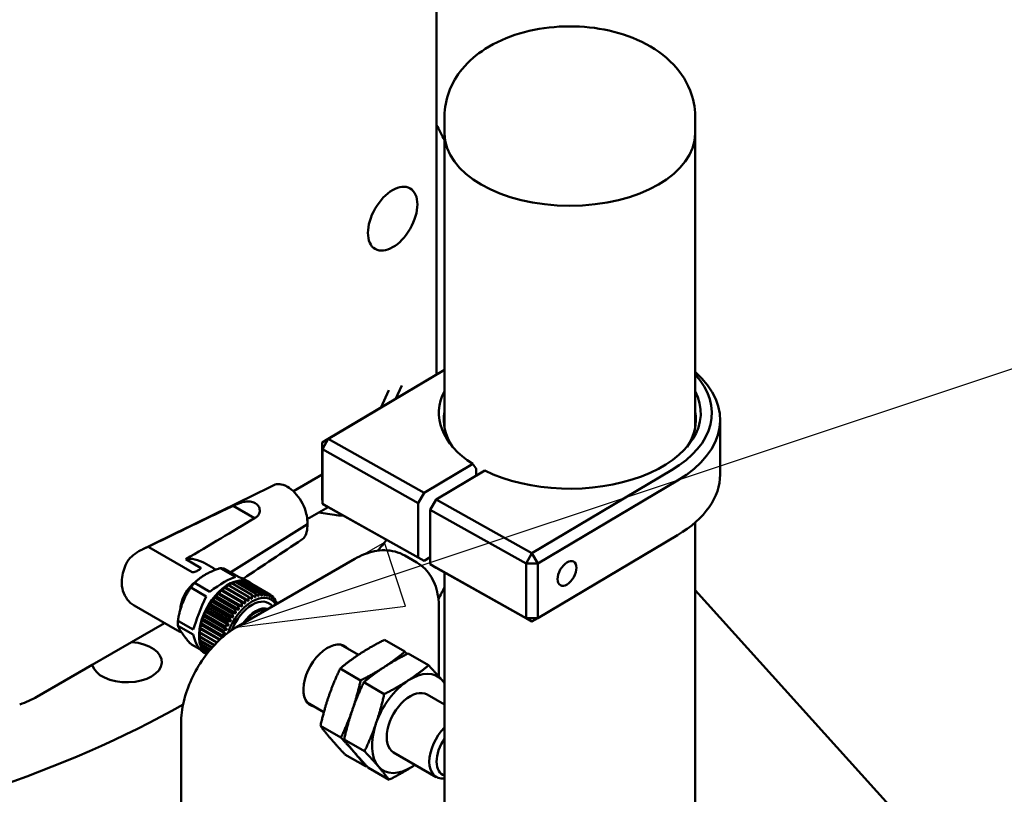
# Model space of a CAD drawing. Header units: millimetres. Extents: x 40 to 4804, y -323 to 2338.
# Tile 33 of 36: x 2801 to 2919, y 1522 to 1615. Entities that reach past the tile are written whole.
import ezdxf

# ---------------------------------------------------------------- set-up
doc = ezdxf.new("R2010")
doc.units = ezdxf.units.MM
doc.header["$LTSCALE"] = 8
doc.layers.add('Symbol (ISO)', color=7, linetype='Continuous', lineweight=25)
doc.layers.add('Visible (ISO)', color=7, linetype='Continuous', lineweight=50)

# ---------------------------------------------------------------- blocks, each defined once
blk = doc.blocks.new('Balloon2')
at = {"layer": 'Symbol (ISO)'}
for p, q in [((355.741, 193.551), (377.364, 200.758)), ((355.583, 194.025), (353.37, 192.76)), ((355.899, 193.076), (355.583, 194.025)), ((355.741, 193.551), (353.37, 192.76)), ((353.37, 192.76), (355.899, 193.076))]:
    blk.add_line(p, q, dxfattribs=at)
at = {"layer": 'Symbol (ISO)', "flags": 128}
blk.add_lwpolyline([(355.583, 194.025), (353.37, 192.76), (355.899, 193.076), (355.583, 194.025)], dxfattribs=at)
at = {"layer": 'Symbol (ISO)'}
blk.add_solid([(355.583, 194.025), (353.37, 192.76), (355.899, 193.076), (355.583, 194.025)], dxfattribs=at)

msp = doc.modelspace()

# ---------------------------------------------------------------- linework, layer by layer
at = {"layer": 'Visible (ISO)'}
for p, q in [((2850.896, 1572.32), (2850.896, 1709.445)), ((2851.848, 1601.178), (2851.848, 1603.219)), ((2881.848, 1601.178), (2881.848, 1603.219)), ((2851.848, 1565.884), (2851.848, 1601.178)), ((2881.848, 1565.884), (2881.848, 1601.178)), ((2837.93, 1564.606), (2851.848, 1572.874)), ((2851.848, 1572.885), (2840.697, 1566.262)), ((2844.208, 1568.347), (2845.191, 1570.465)), ((2845.959, 1569.387), (2846.718, 1571.024)), ((2884.848, 1560.353), (2884.848, 1566.885)), ((2840.697, 1566.262), (2837.213, 1564.191)), ((2837.213, 1564.191), (2837.93, 1564.606)), ((2837.233, 1563.375), (2837.93, 1564.606)), ((2849.404, 1558.167), (2837.93, 1564.606)), ((2837.213, 1564.191), (2837.233, 1563.375)), ((2837.213, 1564.191), (2837.213, 1557.659)), ((2837.233, 1556.843), (2837.233, 1563.375)), ((2837.233, 1563.375), (2848.707, 1556.937)), ((2849.404, 1558.167), (2855.226, 1561.626)), ((2856.661, 1560.822), (2850.838, 1557.363)), ((2855.63, 1561.05), (2855.63, 1560.209)), ((2879.039, 1560.861), (2862.312, 1550.925)), ((2833.755, 1558.341), (2837.213, 1560.338)), ((2863.029, 1549.706), (2879.756, 1559.642)), ((2837.213, 1557.659), (2837.233, 1556.843)), ((2848.707, 1556.937), (2849.404, 1558.167)), ((2850.838, 1557.363), (2850.141, 1556.132)), ((2862.312, 1550.925), (2850.838, 1557.363)), ((2829.099, 1555.141), (2826.56, 1556.607)), ((2835.402, 1555.02), (2837.896, 1556.46)), ((2837.93, 1556.441), (2837.233, 1556.843)), ((2848.707, 1550.405), (2837.233, 1556.843)), ((2837.93, 1556.441), (2849.404, 1550.002)), ((2848.707, 1550.405), (2848.707, 1556.937)), ((2850.141, 1556.132), (2861.615, 1549.694)), ((2850.141, 1556.132), (2850.141, 1549.6)), ((2838.658, 1555.509), (2836.758, 1555.803)), ((2835.434, 1554.403), (2826.244, 1548.642)), ((2881.848, 1490.543), (2881.848, 1554.609)), ((2879.756, 1553.11), (2863.029, 1543.174)), ((2816.43, 1551.654), (2821.623, 1548.656)), ((2820.881, 1550.211), (2822.635, 1549.199)), ((2841.099, 1550.246), (2826.957, 1542.081)), ((2848.513, 1549.826), (2847.099, 1550.642)), ((2849.404, 1550.002), (2848.707, 1550.405)), ((2850.141, 1550.44), (2849.404, 1550.002)), ((2862.312, 1550.925), (2861.615, 1549.694)), ((2862.312, 1550.925), (2863.029, 1549.706)), ((2824.174, 1549.131), (2823.058, 1549.775)), ((2825.061, 1549.108), (2826.825, 1548.089)), ((2827.269, 1548.049), (2825.505, 1549.068)), ((2850.141, 1549.6), (2850.838, 1549.198)), ((2861.615, 1543.162), (2850.141, 1549.6)), ((2850.838, 1549.198), (2862.312, 1542.76)), ((2861.615, 1549.694), (2863.029, 1549.706)), ((2861.615, 1549.694), (2861.615, 1543.162)), ((2863.029, 1543.174), (2863.029, 1549.706)), ((2851.848, 1490.543), (2851.848, 1548.631)), ((2821.535, 1546.776), (2823.299, 1545.757)), ((2823.743, 1546.31), (2821.979, 1547.328)), ((2825.299, 1546.472), (2825.459, 1546.846)), ((2825.459, 1546.846), (2827.94, 1545.413)), ((2825.471, 1546.856), (2825.695, 1546.768)), ((2827.953, 1545.423), (2825.471, 1546.856)), ((2825.695, 1546.768), (2825.883, 1547.135)), ((2828.39, 1545.213), (2825.695, 1546.768)), ((2825.883, 1547.135), (2828.365, 1545.702)), ((2828.378, 1545.71), (2825.896, 1547.143)), ((2826.103, 1547.024), (2826.309, 1547.365)), ((2826.309, 1547.365), (2828.791, 1545.932)), ((2828.804, 1545.938), (2826.322, 1547.371)), ((2826.531, 1547.251), (2826.73, 1547.534)), ((2826.73, 1547.534), (2829.212, 1546.101)), ((2829.224, 1546.105), (2826.742, 1547.538)), ((2826.957, 1547.414), (2827.14, 1547.638)), ((2827.14, 1547.638), (2829.622, 1546.205)), ((2829.634, 1546.207), (2827.152, 1547.64)), ((2827.376, 1547.511), (2827.534, 1547.676)), ((2827.534, 1547.676), (2830.016, 1546.243)), ((2830.027, 1546.243), (2827.545, 1547.676)), ((2827.783, 1547.539), (2827.904, 1547.648)), ((2827.904, 1547.648), (2830.386, 1546.215)), ((2830.397, 1546.213), (2827.915, 1547.646)), ((2828.484, 1547.451), (2827.919, 1547.778)), ((2828.172, 1547.497), (2828.247, 1547.553)), ((2828.247, 1547.553), (2830.729, 1546.121)), ((2830.739, 1546.117), (2828.257, 1547.55)), ((2828.542, 1547.385), (2828.557, 1547.395)), ((2828.557, 1547.395), (2831.039, 1545.962)), ((2824.193, 1545.309), (2824.255, 1545.675)), ((2824.255, 1545.675), (2826.737, 1544.242)), ((2824.267, 1545.688), (2824.543, 1545.737)), ((2826.749, 1544.256), (2824.267, 1545.688)), ((2824.543, 1545.737), (2824.639, 1546.111)), ((2827.237, 1544.181), (2824.543, 1545.737)), ((2824.639, 1546.111), (2827.121, 1544.678)), ((2824.651, 1546.123), (2824.913, 1546.126)), ((2827.133, 1544.69), (2824.651, 1546.123)), ((2824.913, 1546.126), (2825.042, 1546.503)), ((2827.608, 1544.57), (2824.913, 1546.126)), ((2825.042, 1546.503), (2827.524, 1545.07)), ((2825.054, 1546.514), (2825.299, 1546.472)), ((2827.536, 1545.081), (2825.054, 1546.514)), ((2827.994, 1544.916), (2825.299, 1546.472)), ((2831.08, 1545.874), (2831.311, 1545.74)), ((2831.374, 1545.557), (2831.542, 1545.46)), ((2910.078, 1515.251), (2881.848, 1546.503)), ((2819.874, 1541.683), (2814.681, 1544.682)), ((2823.285, 1544.187), (2823.577, 1544.365)), ((2823.577, 1544.365), (2823.57, 1544.698)), ((2823.57, 1544.698), (2826.051, 1543.265)), ((2826.272, 1542.809), (2823.577, 1544.365)), ((2823.579, 1544.713), (2823.87, 1544.85)), ((2826.061, 1543.28), (2823.579, 1544.713)), ((2823.87, 1544.85), (2823.897, 1545.201)), ((2826.564, 1543.294), (2823.87, 1544.85)), ((2823.897, 1545.201), (2826.379, 1543.768)), ((2823.908, 1545.216), (2824.193, 1545.309)), ((2826.39, 1543.783), (2823.908, 1545.216)), ((2826.888, 1543.753), (2824.193, 1545.309)), ((2831.61, 1545.193), (2831.728, 1545.125)), ((2851.17, 1544.432), (2851.17, 1536.171)), ((2822.82, 1543.096), (2823.101, 1543.349)), ((2825.302, 1541.664), (2822.82, 1543.096)), ((2823.101, 1543.349), (2823.024, 1543.629)), ((2823.024, 1543.629), (2825.506, 1542.196)), ((2823.031, 1543.646), (2823.32, 1543.862)), ((2825.513, 1542.213), (2823.031, 1543.646)), ((2825.796, 1541.793), (2823.101, 1543.349)), ((2823.32, 1543.862), (2823.277, 1544.171)), ((2823.277, 1544.171), (2825.759, 1542.738)), ((2825.767, 1542.754), (2823.285, 1544.187)), ((2826.015, 1542.307), (2823.32, 1543.862)), ((2861.615, 1543.162), (2863.029, 1543.174)), ((2861.615, 1543.162), (2862.312, 1542.76)), ((2862.312, 1542.76), (2863.029, 1543.174)), ((2818.33, 1542.575), (2814.381, 1540.295)), ((2821.758, 1541.785), (2819.994, 1542.804)), ((2819.994, 1542.212), (2821.758, 1541.193)), ((2822.708, 1541.818), (2822.535, 1541.991)), ((2822.535, 1541.991), (2824.96, 1540.591)), ((2822.538, 1542.007), (2822.793, 1542.319)), ((2824.972, 1540.602), (2822.538, 1542.007)), ((2822.793, 1542.319), (2822.65, 1542.531)), ((2822.65, 1542.531), (2825.132, 1541.098)), ((2822.655, 1542.548), (2822.925, 1542.832)), ((2825.137, 1541.115), (2822.655, 1542.548)), ((2825.284, 1540.881), (2822.793, 1542.319)), ((2822.925, 1542.832), (2822.814, 1543.08)), ((2822.814, 1543.08), (2825.296, 1541.647)), ((2825.62, 1541.276), (2822.925, 1542.832)), ((2822.457, 1540.982), (2822.67, 1541.336)), ((2824.29, 1539.924), (2822.457, 1540.982)), ((2822.457, 1540.968), (2824.281, 1539.915)), ((2822.67, 1541.336), (2822.471, 1541.467)), ((2822.471, 1541.467), (2824.596, 1540.24)), ((2822.472, 1541.483), (2822.708, 1541.818)), ((2824.606, 1540.251), (2822.472, 1541.483)), ((2822.493, 1540.513), (2822.665, 1540.848)), ((2824.586, 1540.23), (2822.67, 1541.336)), ((2824.911, 1540.546), (2822.708, 1541.818)), ((2809.665, 1537.572), (2814.381, 1540.295)), ((2822.557, 1539.429), (2821.535, 1540.019)), ((2824.022, 1539.631), (2822.493, 1540.513)), ((2822.495, 1540.5), (2824.015, 1539.622)), ((2822.58, 1540.082), (2822.706, 1540.378)), ((2823.802, 1539.377), (2822.58, 1540.082)), ((2822.584, 1540.07), (2823.796, 1539.37)), ((2822.717, 1539.695), (2822.802, 1539.944)), ((2823.63, 1539.168), (2822.717, 1539.695)), ((2822.722, 1539.684), (2823.625, 1539.163)), ((2839.406, 1539.991), (2841.532, 1538.763)), ((2844.652, 1540.559), (2847.1, 1539.146)), ((2822.902, 1539.358), (2822.952, 1539.552)), ((2823.503, 1539.011), (2822.902, 1539.358)), ((2822.908, 1539.349), (2823.5, 1539.007)), ((2823.379, 1538.852), (2822.919, 1539.117)), ((2823.131, 1539.076), (2823.154, 1539.207)), ((2823.422, 1538.908), (2823.131, 1539.076)), ((2823.139, 1539.069), (2823.421, 1538.906)), ((2823.405, 1538.886), (2823.407, 1538.914)), ((2847.481, 1538.926), (2849.928, 1537.513)), ((2809.665, 1537.572), (2803.055, 1533.756)), ((2839.355, 1537.12), (2841.803, 1535.707)), ((2842.184, 1535.487), (2844.631, 1534.074)), ((2849.756, 1534.015), (2851.848, 1532.808)), ((2835.406, 1533.062), (2837.401, 1531.911)), ((2820.3, 1530.551), (2820.3, 1512.588)), ((2836.992, 1530.268), (2839.44, 1528.855)), ((2839.821, 1528.635), (2842.268, 1527.222)), ((2839.926, 1526.856), (2842.374, 1525.443)), ((2845.756, 1527.087), (2850.854, 1524.143)), ((2842.755, 1525.223), (2845.202, 1523.81))]:
    msp.add_line(p, q, dxfattribs=at)
for centre, major_axis, ratio, start_param, end_param in [((2737.801, 1581.786), (118.5, 0), 0.5773503, 0.2750124, 0.3031889), ((2866.848, 1601.178), (15, 0), 0.5773503, 3.1415927, 6.2831853), ((2866.848, 1601.178), (15, 0), 0.5773503, 3.1415927, 6.2831853), ((2866.848, 1566.885), (18, 0), 0.5773503, 5.5120508, 6.8688709), ((2866.848, 1567.702), (17, 0), 0.5773503, 5.5120508, 6.7731426), ((2866.848, 1567.702), (-15.677, 0), 0.5773503, 5.9881585, 7.0190175), ((2866.848, 1567.702), (15.677, 0), 0.5773503, 4.0050841, 6.5782121), ((2866.848, 1566.885), (-15.1, 0), 0.5773503, 6.1680346, 6.66136), ((2866.848, 1566.885), (15.1, 0), 0.5773503, 5.9050106, 6.398336), ((2866.848, 1560.353), (18, 0), 0.5773503, 5.5120508, 6.2831853), ((2839.434, 1557.182), (-3, 0), 0.5773503, 1.3089969, 1.6542186), ((2737.801, 1581.786), (118.5, 0), 0.5773503, 5.8201598, 5.8411964), ((2825.984, 1543.121), (2.5, 4.33), 0.5773503, 6.2124255, 9.3827946), ((2823.447, 1544.586), (4.013, 3.44), 0.218386, 0.4111133, 1.3131669), ((2823.447, 1544.586), (-5.255, -2.364), 0.5265495, 3.5043162, 3.6935436), ((2822.307, 1545.244), (1.5, 2.598), 0.5773503, 0.8867214, 2.3327276), ((2825.984, 1543.121), (-2.495, -4.321), 0.5773503, 4.0728636, 4.0765071), ((2825.984, 1543.121), (-2.495, -4.321), 0.5773503, 3.9520327, 3.9556762), ((2825.984, 1543.121), (-2.495, -4.321), 0.5773503, 3.8312018, 3.8348453), ((2825.984, 1543.121), (-2.495, -4.321), 0.5773503, 3.7103709, 3.7140144), ((2825.984, 1543.121), (-2.495, -4.321), 0.5773503, 3.58954, 3.5931835), ((2825.984, 1543.121), (2.495, 4.321), 0.5773503, 0.3271165, 0.33076), ((2825.984, 1543.121), (2.495, 4.321), 0.5773503, 0.2062856, 0.2099291), ((2825.984, 1543.121), (2.495, 4.321), 0.5773503, 0.0854547, 0.0890982), ((2737.801, 1565.456), (118.5, 0), 0.5773503, 5.9862294, 6.0081729), ((2823.447, 1544.586), (-1.964, -4.639), 0.1201926, 4.5082799, 5.4103335), ((2825.984, 1543.121), (-2.495, -4.321), 0.5773503, 4.4353562, 4.4389997), ((2825.984, 1543.121), (-2.495, -4.321), 0.5773503, 4.3145253, 4.3181688), ((2825.984, 1543.121), (-2.495, -4.321), 0.5773503, 4.1936944, 4.1973379), ((2828.813, 1541.488), (2.25, 3.897), 0.5773503, 5.967998, 8.1949714), ((2828.466, 1541.688), (-2.495, -4.321), 0.5773503, 3.9520327, 3.9556762), ((2828.466, 1541.688), (-2.495, -4.321), 0.5773503, 3.8312018, 3.8348453), ((2828.466, 1541.688), (-2.495, -4.321), 0.5773503, 3.7103709, 3.7140144), ((2828.466, 1541.688), (-2.495, -4.321), 0.5773503, 3.58954, 3.5931835), ((2828.466, 1541.688), (2.495, 4.321), 0.5773503, 0.3271165, 0.33076), ((2828.466, 1541.688), (2.495, 4.321), 0.5773503, 0.2062856, 0.2099291), ((2828.466, 1541.688), (2.495, 4.321), 0.5773503, 0.0854547, 0.0890982), ((2828.466, 1541.688), (2.495, 4.321), 0.5773503, 6.2478091, 6.2514526), ((2828.466, 1541.688), (2.495, 4.321), 0.5773503, 6.1269782, 6.1306217), ((2828.466, 1541.688), (2.495, 4.321), 0.5773503, 6.0061473, 6.0097908), ((2825.984, 1543.121), (-2.495, -4.321), 0.5773503, 4.677018, 4.6806615), ((2825.984, 1543.121), (-2.495, -4.321), 0.5773503, 4.5561871, 4.5598306), ((2828.813, 1541.488), (2, 3.464), 0.5773503, 6.0326331, 8.1146685), ((2828.813, 1541.488), (2, 3.464), 0.5773503, 6.0326331, 8.1146685), ((2828.466, 1541.688), (-2.495, -4.321), 0.5773503, 4.3145253, 4.3181688), ((2828.466, 1541.688), (-2.495, -4.321), 0.5773503, 4.1936944, 4.1973379), ((2829.246, 1541.238), (1.693, 2.933), 0.5773503, 0.1144107, 1.4563857), ((2828.466, 1541.688), (-2.495, -4.321), 0.5773503, 4.0728636, 4.0765071), ((2829.246, 1541.238), (1.6, 2.771), 0.5773503, 0.1916588, 1.3791376), ((2828.466, 1541.688), (2.495, 4.321), 0.5773503, 5.8853164, 5.8889599), ((2825.984, 1543.121), (-2.495, -4.321), 0.5773503, 5.0395107, 5.0431542), ((2825.984, 1543.121), (-2.495, -4.321), 0.5773503, 4.9186798, 4.9223233), ((2825.984, 1543.121), (-2.495, -4.321), 0.5773503, 4.7978489, 4.8014924), ((2828.466, 1541.688), (-2.495, -4.321), 0.5773503, 4.677018, 4.6806615), ((2828.466, 1541.688), (-2.495, -4.321), 0.5773503, 4.5561871, 4.5598306), ((2828.466, 1541.688), (-2.495, -4.321), 0.5773503, 4.4353562, 4.4389997), ((2825.984, 1543.121), (-2.495, -4.321), 0.5773503, 5.2811725, 5.2848159), ((2825.984, 1543.121), (-2.495, -4.321), 0.5773503, 5.1603416, 5.1639851), ((2828.466, 1541.688), (-2.495, -4.321), 0.5773503, 4.9186798, 4.9223233), ((2828.466, 1541.688), (-2.495, -4.321), 0.5773503, 4.7978489, 4.8014924), ((2823.447, 1544.586), (-0.133, -5.585), 0.364676, 5.3738138, 6.08664), ((2825.984, 1543.121), (-2.495, -4.321), 0.5773503, 5.5228133, 5.5264568), ((2825.984, 1543.121), (-2.495, -4.321), 0.5773503, 5.4020033, 5.4056259), ((2828.466, 1541.688), (-2.495, -4.321), 0.5773503, 5.1603416, 5.1639851), ((2828.466, 1541.688), (-2.495, -4.321), 0.5773503, 5.0395107, 5.0431542), ((2813.815, 1537.9), (4.188, 0), 0.5773503, 3.2773506, 7.7182237), ((2825.984, 1543.121), (-2.495, -4.321), 0.5773503, 5.6436442, 5.6472877), ((2825.984, 1543.121), (-2.495, -4.321), 0.5773503, 5.7644751, 5.7681186), ((2825.984, 1543.121), (-2.495, -4.321), 0.5773503, 5.885306, 5.8889494), ((2837.856, 1536.267), (2.05, 3.551), 0.5773503, 6.0618709, 9.6460924), ((2825.984, 1543.121), (-2.495, -4.321), 0.5773503, 6.0061368, 6.0097803), ((2825.984, 1543.121), (-2.495, -4.321), 0.5773503, 6.1269677, 6.1306112), ((2847.756, 1530.551), (3.25, 5.629), 0.5773503, 6.0835644, 7.1307619), ((2847.756, 1530.551), (3.25, 5.629), 0.5773503, 0.8475766, 1.8947742), ((2847.756, 1530.551), (3.25, 5.629), 0.5773503, 5.9706318, 6.0835644), ((2737.801, 1557.291), (120, 0), 0.5773503, 5.9636813, 5.9668813), ((2795.984, 1537.838), (-10, 0), 0.5773503, 2.0943951, 2.3561945), ((2847.756, 1530.551), (2, 3.464), 0.5773503, 0, 3.1415927), ((2737.801, 1581.786), (118.5, 0), 0.5773503, 4.4995327, 5.4853613), ((2847.756, 1530.551), (-3.25, -5.629), 0.5773503, 5.0363668, 6.0835644), ((2852.854, 1527.608), (-2, -3.464), 0.5773503, 4.2908706, 6.7047037), ((2853.288, 1527.357), (-1.693, -2.933), 0.5773503, 4.5724166, 6.4231577), ((2847.756, 1530.551), (-3.25, -5.629), 0.5773503, 6.0835644, 7.1307619), ((2847.756, 1530.551), (-3.25, -5.629), 0.5773503, 0.8475766, 0.9079225)]:
    msp.add_ellipse(centre, major_axis=major_axis, ratio=ratio, start_param=start_param, end_param=end_param, dxfattribs=at)
for centre, major_axis, ratio in [((2845.634, 1590.972), (2.094, 3.627), 0.5773503), ((2866.514, 1548.51), (0.793, 1.414), 0.5690567)]:
    msp.add_ellipse(centre, major_axis=major_axis, ratio=ratio, dxfattribs=at)
for points, knots in [([(2851.848, 1603.219), (2851.848, 1604.241), (2852.042, 1605.258), (2852.765, 1607.195), (2853.315, 1608.098), (2854.759, 1609.851), (2855.702, 1610.641), (2857.985, 1612.104), (2859.371, 1612.705), (2862.356, 1613.596), (2863.963, 1613.865), (2867.188, 1614.048), (2868.805, 1613.966), (2871.959, 1613.451), (2873.494, 1613.017), (2876.37, 1611.75), (2877.718, 1610.917), (2879.858, 1608.863), (2880.708, 1607.707), (2881.631, 1605.368), (2881.848, 1604.296), (2881.848, 1603.219)], [4.6414624, 4.6414624, 4.6414624, 4.6414624, 4.8537264, 4.8537264, 5.0853301, 5.0853301, 5.3745812, 5.3745812, 5.7351726, 5.7351726, 6.1143998, 6.1143998, 6.4880734, 6.4880734, 6.8640298, 6.8640298, 7.2416484, 7.2416484, 7.5591964, 7.5591964, 7.783055, 7.783055, 7.783055, 7.783055]), ([(2835.434, 1554.403), (2835.437, 1554.649), (2835.42, 1554.907), (2835.332, 1555.549), (2835.259, 1555.819), (2835.084, 1556.384), (2834.907, 1556.783), (2834.469, 1557.528), (2834.211, 1557.872), (2833.647, 1558.464), (2833.34, 1558.71), (2832.644, 1559.113), (2832.337, 1559.18), (2831.856, 1559.231), (2831.619, 1559.184), (2831.427, 1559.089)], [-1.747424, -1.747424, -1.747424, -1.747424, -1.6969616, -1.6969616, -1.6252228, -1.6252228, -1.4562815, -1.4562815, -1.291398, -1.291398, -1.1246443, -1.1246443, -0.9124846, -0.9124846, -0.6126014, -0.6126014, -0.6126014, -0.6126014]), ([(2816.367, 1551.704), (2818.045, 1552.518), (2819.761, 1553.349), (2823.129, 1554.97), (2824.868, 1555.803), (2826.56, 1556.607)], [-1.3604002, -1.3604002, -1.3604002, -1.3604002, -0.6794523, -0.6794523, -0.0000133, -0.0000133, -0.0000133, -0.0000133]), ([(2826.56, 1556.607), (2826.612, 1556.634), (2826.667, 1556.662), (2826.791, 1556.72), (2826.858, 1556.751), (2827.046, 1556.831), (2827.17, 1556.88), (2827.505, 1556.998), (2827.72, 1557.058), (2828.16, 1557.134), (2828.38, 1557.146), (2828.801, 1557.099), (2828.996, 1557.038), (2829.337, 1556.84), (2829.477, 1556.705), (2829.668, 1556.397), (2829.72, 1556.23), (2829.732, 1555.894), (2829.694, 1555.732), (2829.567, 1555.496), (2829.502, 1555.412), (2829.376, 1555.297), (2829.323, 1555.257), (2829.214, 1555.191), (2829.158, 1555.164), (2829.099, 1555.141)], [-0.59788971, -0.59788971, -0.59788971, -0.59788971, -0.57409327, -0.57409327, -0.5483555, -0.5483555, -0.50619945, -0.50619945, -0.43936389, -0.43936389, -0.37027429, -0.37027429, -0.29863098, -0.29863098, -0.22616058, -0.22616058, -0.15774942, -0.15774942, -0.09152516, -0.09152516, -0.04939367, -0.04939367, -0.02374448, -0.02374448, -0.00003592, -0.00003592, -0.00003592, -0.00003592]), ([(2829.099, 1555.141), (2827.768, 1554.333), (2826.395, 1553.506), (2823.676, 1551.876), (2822.267, 1551.036), (2820.881, 1550.211)], [-1.2198322, -1.2198322, -1.2198322, -1.2198322, -0.6196151, -0.6196151, -0.0001082, -0.0001082, -0.0001082, -0.0001082]), ([(2834.771, 1552.563), (2834.844, 1552.612), (2834.917, 1552.673), (2835.151, 1552.931), (2835.271, 1553.172), (2835.405, 1553.747), (2835.438, 1554.066), (2835.434, 1554.403)], [-0.29806182, -0.29806182, -0.29806182, -0.29806182, -0.24651654, -0.24651654, -0.12301438, -0.12301438, 0, 0, 0, 0]), ([(2813.762, 1549.72), (2813.788, 1549.773), (2813.817, 1549.828), (2814.066, 1550.25), (2814.348, 1550.523), (2814.854, 1550.932), (2815.17, 1551.119), (2815.654, 1551.37), (2815.812, 1551.446), (2816.105, 1551.584), (2816.237, 1551.645), (2816.367, 1551.704)], [0.20054235, 0.20054235, 0.20054235, 0.20054235, 0.21475808, 0.21475808, 0.3092962, 0.3092962, 0.42974073, 0.42974073, 0.48739416, 0.48739416, 0.53651509, 0.53651509, 0.53651509, 0.53651509]), ([(2820.881, 1550.211), (2821.129, 1550.263), (2821.394, 1550.268), (2822.072, 1550.194), (2822.51, 1550.062), (2822.96, 1549.83), (2823.01, 1549.803), (2823.058, 1549.775)], [-0.34947505, -0.34947505, -0.34947505, -0.34947505, -0.30938507, -0.30938507, -0.24596386, -0.24596386, -0.23779347, -0.23779347, -0.23779347, -0.23779347]), ([(2847.099, 1550.642), (2846.732, 1550.854), (2846.337, 1551.015), (2845.523, 1551.228), (2845.105, 1551.28), (2844.273, 1551.289), (2843.858, 1551.246), (2843.043, 1551.082), (2842.642, 1550.96), (2841.857, 1550.65), (2841.474, 1550.462), (2841.099, 1550.246)], [5.49778714, 5.49778714, 5.49778714, 5.49778714, 5.65486678, 5.65486678, 5.81194641, 5.81194641, 5.96902604, 5.96902604, 6.12610567, 6.12610567, 6.28318531, 6.28318531, 6.28318531, 6.28318531]), ([(2813.762, 1549.72), (2813.614, 1549.419), (2813.491, 1549.106), (2813.305, 1548.459), (2813.241, 1548.126), (2813.191, 1547.439), (2813.203, 1547.083), (2813.349, 1546.352), (2813.483, 1545.972), (2813.897, 1545.324), (2814.144, 1545.052), (2814.52, 1544.78), (2814.599, 1544.729), (2814.681, 1544.682)], [0.9000733, 0.9000733, 0.9000733, 0.9000733, 1.1912976, 1.1912976, 1.4825218, 1.4825218, 1.773746, 1.773746, 2.0649703, 2.0649703, 2.2971695, 2.2971695, 2.3561945, 2.3561945, 2.3561945, 2.3561945]), ([(2822.635, 1549.199), (2822.643, 1549.194), (2822.65, 1549.187), (2822.658, 1549.17), (2822.658, 1549.158), (2822.65, 1549.126), (2822.635, 1549.103), (2822.544, 1548.996), (2822.404, 1548.909), (2822.152, 1548.774), (2821.991, 1548.699), (2821.796, 1548.652), (2821.753, 1548.644), (2821.697, 1548.641), (2821.674, 1548.642), (2821.644, 1548.647), (2821.632, 1548.651), (2821.623, 1548.656)], [0.0740077, 0.0740077, 0.0740077, 0.0740077, 0.0775973, 0.0775973, 0.08328535, 0.08328535, 0.09464306, 0.09464306, 0.1480154, 0.1480154, 0.20138773, 0.20138773, 0.21274544, 0.21274544, 0.2184335, 0.2184335, 0.2220231, 0.2220231, 0.2220231, 0.2220231]), ([(2824.769, 1549.08), (2824.771, 1549.081), (2824.773, 1549.082), (2824.818, 1549.098), (2824.871, 1549.113), (2824.948, 1549.124), (2824.982, 1549.126), (2825.02, 1549.121), (2825.031, 1549.119), (2825.047, 1549.114), (2825.055, 1549.111), (2825.061, 1549.108)], [-0.029833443, -0.029833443, -0.029833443, -0.029833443, -0.029062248, -0.029062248, -0.014141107, -0.014141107, -0.005419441, -0.005419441, -0.002525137, -0.002525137, 0, 0, 0, 0]), ([(2825.475, 1549.081), (2825.442, 1549.088), (2825.409, 1549.094), (2825.343, 1549.104), (2825.31, 1549.109), (2825.243, 1549.116), (2825.209, 1549.119), (2825.141, 1549.123), (2825.107, 1549.125), (2825.038, 1549.126), (2825.004, 1549.125), (2824.969, 1549.124)], [5.68430204, 5.68430204, 5.68430204, 5.68430204, 5.71549009, 5.71549009, 5.74667813, 5.74667813, 5.77786617, 5.77786617, 5.80905421, 5.80905421, 5.84024226, 5.84024226, 5.84024226, 5.84024226]), ([(2825.505, 1549.068), (2825.498, 1549.072), (2825.49, 1549.076), (2825.481, 1549.079), (2825.478, 1549.08), (2825.475, 1549.081)], [0, 0, 0, 0, 0.0030922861, 0.0030922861, 0.0050450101, 0.0050450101, 0.0050450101, 0.0050450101]), ([(2848.513, 1549.826), (2848.88, 1549.614), (2849.216, 1549.352), (2849.808, 1548.754), (2850.062, 1548.418), (2850.486, 1547.702), (2850.656, 1547.321), (2850.921, 1546.533), (2851.016, 1546.125), (2851.141, 1545.291), (2851.17, 1544.864), (2851.17, 1544.432)], [0.78539816, 0.78539816, 0.78539816, 0.78539816, 0.9424778, 0.9424778, 1.09955743, 1.09955743, 1.25663706, 1.25663706, 1.41371669, 1.41371669, 1.57079633, 1.57079633, 1.57079633, 1.57079633]), ([(2821.328, 1546.627), (2821.346, 1546.657), (2821.366, 1546.684), (2821.412, 1546.737), (2821.446, 1546.768), (2821.488, 1546.782), (2821.5, 1546.784), (2821.518, 1546.783), (2821.528, 1546.78), (2821.535, 1546.776)], [0.226100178, 0.226100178, 0.226100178, 0.226100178, 0.236447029, 0.236447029, 0.249345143, 0.249345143, 0.253102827, 0.253102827, 0.256195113, 0.256195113, 0.256195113, 0.256195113]), ([(2821.999, 1547.47), (2821.954, 1547.42), (2821.908, 1547.369), (2821.818, 1547.266), (2821.774, 1547.213), (2821.686, 1547.107), (2821.642, 1547.052), (2821.557, 1546.943), (2821.514, 1546.887), (2821.431, 1546.775), (2821.39, 1546.718), (2821.349, 1546.66)], [0.41657264, 0.41657264, 0.41657264, 0.41657264, 0.45979336, 0.45979336, 0.50301409, 0.50301409, 0.54623481, 0.54623481, 0.58945554, 0.58945554, 0.63267626, 0.63267626, 0.63267626, 0.63267626]), ([(2821.979, 1547.328), (2821.973, 1547.331), (2821.967, 1547.336), (2821.959, 1547.345), (2821.955, 1547.352), (2821.947, 1547.374), (2821.951, 1547.394), (2821.97, 1547.438), (2821.996, 1547.469), (2822.024, 1547.494), (2822.025, 1547.496), (2822.026, 1547.497)], [-0.256195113, -0.256195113, -0.256195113, -0.256195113, -0.253669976, -0.253669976, -0.250775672, -0.250775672, -0.242054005, -0.242054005, -0.227132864, -0.227132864, -0.22636167, -0.22636167, -0.22636167, -0.22636167]), ([(2819.994, 1542.804), (2819.987, 1542.808), (2819.979, 1542.815), (2819.967, 1542.831), (2819.96, 1542.843), (2819.942, 1542.893), (2819.94, 1542.944), (2819.945, 1543.022), (2819.949, 1543.057), (2819.956, 1543.093)], [0, 0, 0, 0, 0.003092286, 0.003092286, 0.006849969, 0.006849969, 0.019748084, 0.019748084, 0.030094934, 0.030094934, 0.030094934, 0.030094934]), ([(2829.329, 1543.45), (2829.367, 1543.492), (2829.411, 1543.529), (2829.529, 1543.605), (2829.612, 1543.642), (2829.704, 1543.667)], [0.131389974, 0.131389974, 0.131389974, 0.131389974, 0.151778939, 0.151778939, 0.18124611, 0.18124611, 0.18124611, 0.18124611]), ([(2819.944, 1543.004), (2819.939, 1542.949), (2819.936, 1542.894), (2819.93, 1542.785), (2819.928, 1542.731), (2819.926, 1542.623), (2819.926, 1542.57), (2819.927, 1542.464), (2819.929, 1542.412), (2819.934, 1542.308), (2819.937, 1542.256), (2819.942, 1542.206)], [1.47014439, 1.47014439, 1.47014439, 1.47014439, 1.50918045, 1.50918045, 1.54821651, 1.54821651, 1.58725257, 1.58725257, 1.62628863, 1.62628863, 1.66532469, 1.66532469, 1.66532469, 1.66532469]), ([(2819.956, 1542.161), (2819.956, 1542.163), (2819.955, 1542.164), (2819.946, 1542.184), (2819.94, 1542.205), (2819.944, 1542.222), (2819.95, 1542.227), (2819.966, 1542.224), (2819.971, 1542.223), (2819.981, 1542.218), (2819.988, 1542.215), (2819.994, 1542.212)], [-0.029833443, -0.029833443, -0.029833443, -0.029833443, -0.029062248, -0.029062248, -0.014141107, -0.014141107, -0.005419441, -0.005419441, -0.002525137, -0.002525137, 0, 0, 0, 0]), ([(2826.957, 1542.081), (2826.207, 1541.648), (2825.494, 1541.102), (2824.164, 1539.835), (2823.548, 1539.115), (2822.448, 1537.556), (2821.964, 1536.718), (2821.165, 1534.986), (2820.849, 1534.093), (2820.417, 1532.308), (2820.3, 1531.417), (2820.3, 1530.551)], [0, 0, 0, 0, 0.3141593, 0.3141593, 0.6283185, 0.6283185, 0.9424778, 0.9424778, 1.2566371, 1.2566371, 1.5707963, 1.5707963, 1.5707963, 1.5707963]), ([(2821.535, 1540.019), (2821.528, 1540.023), (2821.518, 1540.03), (2821.5, 1540.042), (2821.488, 1540.052), (2821.446, 1540.087), (2821.412, 1540.12), (2821.366, 1540.168), (2821.346, 1540.189), (2821.328, 1540.211)], [0, 0, 0, 0, 0.003092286, 0.003092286, 0.006849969, 0.006849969, 0.019748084, 0.019748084, 0.030094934, 0.030094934, 0.030094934, 0.030094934])]:
    msp.add_open_spline(points, degree=3, knots=knots, dxfattribs=at)
for points, weights in [([(2855.226, 1561.626), (2855.432, 1561.333), (2855.63, 1561.05)], [1, 1.00216089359, 1.00397153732]), ([(2822.026, 1547.497), (2823.084, 1548.469), (2824.769, 1549.08)], [1, 1.08888888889, 1]), ([(2819.956, 1543.093), (2820.329, 1545.041), (2821.328, 1546.627)], [1, 1.08888888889, 1]), ([(2828.365, 1545.702), (2828.381, 1545.448), (2828.39, 1545.213)], [1, 1.00154911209, 1.00127221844]), ([(2828.79, 1545.456), (2828.593, 1545.577), (2828.378, 1545.71)], [1.00127239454, 1.00154931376, 1]), ([(2828.791, 1545.932), (2828.793, 1545.685), (2828.79, 1545.456)], [1, 1.00154911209, 1.00127221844]), ([(2829.189, 1545.643), (2829.005, 1545.784), (2828.804, 1545.938)], [1.00127239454, 1.00154931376, 1]), ([(2829.212, 1546.101), (2829.203, 1545.863), (2829.189, 1545.643)], [1, 1.00154911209, 1.00127221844]), ([(2829.58, 1545.77), (2829.411, 1545.931), (2829.224, 1546.105)], [1.00127239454, 1.00154931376, 1]), ([(2829.622, 1546.205), (2829.603, 1545.979), (2829.58, 1545.77)], [1, 1.00154911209, 1.00127221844]), ([(2829.958, 1545.836), (2829.804, 1546.014), (2829.634, 1546.207)], [1.00127239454, 1.00154931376, 1]), ([(2830.016, 1546.243), (2829.989, 1546.032), (2829.958, 1545.836)], [1, 1.00154911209, 1.00127221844]), ([(2830.317, 1545.84), (2830.18, 1546.034), (2830.027, 1546.243)], [1.00127239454, 1.00154931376, 1]), ([(2830.386, 1546.215), (2830.354, 1546.02), (2830.317, 1545.84)], [1, 1.00154911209, 1.00127221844]), ([(2830.653, 1545.781), (2830.532, 1545.989), (2830.397, 1546.213)], [1.00127239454, 1.00154931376, 1]), ([(2830.729, 1546.121), (2830.693, 1545.944), (2830.653, 1545.781)], [1, 1.00154911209, 1.00127221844]), ([(2830.96, 1545.661), (2830.856, 1545.88), (2830.739, 1546.117)], [1.00127239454, 1.00154931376, 1]), ([(2831.039, 1545.962), (2831.001, 1545.805), (2830.96, 1545.661)], [1, 1.00154911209, 1.00127221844]), ([(2831.233, 1545.481), (2831.146, 1545.709), (2831.048, 1545.956)], [1.00127239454, 1.00154931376, 1]), ([(2831.311, 1545.74), (2831.274, 1545.605), (2831.233, 1545.481)], [1, 1.00154911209, 1.00127221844]), ([(2831.469, 1545.244), (2831.399, 1545.479), (2831.319, 1545.733)], [1.00127239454, 1.00154931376, 1]), ([(2831.542, 1545.46), (2831.507, 1545.347), (2831.469, 1545.244)], [1, 1.00154911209, 1.00127221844]), ([(2831.665, 1544.954), (2831.611, 1545.193), (2831.548, 1545.451)], [1.00127239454, 1.00154931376, 1]), ([(2827.121, 1544.678), (2827.184, 1544.42), (2827.237, 1544.181)], [1, 1.00154911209, 1.00127221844]), ([(2827.608, 1544.57), (2827.38, 1544.627), (2827.133, 1544.69)], [1.00127239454, 1.00154931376, 1]), ([(2827.524, 1545.07), (2827.57, 1544.811), (2827.608, 1544.57)], [1, 1.00154911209, 1.00127221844]), ([(2827.994, 1544.916), (2827.775, 1544.994), (2827.536, 1545.081)], [1.00127239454, 1.00154931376, 1]), ([(2827.94, 1545.413), (2827.971, 1545.155), (2827.994, 1544.916)], [1, 1.00154911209, 1.00127221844]), ([(2828.39, 1545.213), (2828.181, 1545.313), (2827.953, 1545.423)], [1.00127239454, 1.00154931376, 1]), ([(2831.728, 1545.125), (2831.698, 1545.035), (2831.665, 1544.954)], [1, 1.00154911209, 1.00127221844]), ([(2831.776, 1544.864), (2831.756, 1544.986), (2831.733, 1545.114)], [1.00108051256, 1.00075994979, 1]), ([(2826.051, 1543.265), (2826.168, 1543.028), (2826.272, 1542.809)], [1, 1.00154911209, 1.00127221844]), ([(2826.564, 1543.294), (2826.323, 1543.286), (2826.061, 1543.28)], [1.00127239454, 1.00154931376, 1]), ([(2826.379, 1543.768), (2826.478, 1543.522), (2826.564, 1543.294)], [1, 1.00154911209, 1.00127221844]), ([(2826.888, 1543.753), (2826.649, 1543.766), (2826.39, 1543.783)], [1.00127239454, 1.00154931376, 1]), ([(2826.737, 1544.242), (2826.818, 1543.988), (2826.888, 1543.753)], [1, 1.00154911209, 1.00127221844]), ([(2827.237, 1544.181), (2827.003, 1544.215), (2826.749, 1544.256)], [1.00127239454, 1.00154931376, 1]), ([(2821.328, 1540.211), (2820.329, 1541.367), (2819.956, 1542.161)], [1, 1.08888888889, 1]), ([(2825.506, 1542.196), (2825.658, 1541.987), (2825.796, 1541.793)], [1, 1.00154911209, 1.00127221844]), ([(2826.015, 1542.307), (2825.774, 1542.259), (2825.513, 1542.213)], [1.00127239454, 1.00154931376, 1]), ([(2825.759, 1542.738), (2825.894, 1542.514), (2826.015, 1542.307)], [1, 1.00154911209, 1.00127221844]), ([(2826.272, 1542.809), (2826.03, 1542.781), (2825.767, 1542.754)], [1.00127239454, 1.00154931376, 1]), ([(2825.132, 1541.098), (2825.231, 1541.006), (2825.325, 1540.917)], [1, 1.00082266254, 1.00113035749]), ([(2825.62, 1541.276), (2825.389, 1541.196), (2825.137, 1541.115)], [1.00127239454, 1.00154931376, 1]), ([(2825.296, 1541.647), (2825.466, 1541.454), (2825.62, 1541.276)], [1, 1.00154911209, 1.00127221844]), ([(2825.796, 1541.793), (2825.56, 1541.729), (2825.302, 1541.664)], [1.00127239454, 1.00154931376, 1]), ([(2841.813, 1538.949), (2843.042, 1539.747), (2844.652, 1540.559)], [1, 1.04314139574, 1.01001874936]), ([(2839.355, 1537.12), (2840.584, 1538.151), (2841.813, 1538.949)], [1.01001874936, 1.04314139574, 1]), ([(2847.1, 1539.146), (2845.871, 1538.114), (2844.642, 1537.316)], [1.01001874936, 1.04314139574, 1]), ([(2844.642, 1537.316), (2845.871, 1538.114), (2847.481, 1538.926)], [1, 1.04314139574, 1.01001874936]), ([(2847.364, 1538.867), (2847.236, 1539.003), (2847.1, 1539.146)], [1.0175975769, 1.01450891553, 1.01001874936]), ([(2844.642, 1537.316), (2843.412, 1536.518), (2841.803, 1535.707)], [1, 1.04314139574, 1.01001874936]), ([(2842.184, 1535.487), (2843.412, 1536.518), (2844.642, 1537.316)], [1.01001874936, 1.04314139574, 1]), ([(2849.928, 1537.513), (2848.699, 1536.481), (2847.47, 1535.683)], [1.01001874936, 1.04314139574, 1]), ([(2851.586, 1535.696), (2850.905, 1536.488), (2849.928, 1537.513)], [1, 1.04314139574, 1.01001874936]), ([(2837.983, 1533.804), (2838.532, 1535.394), (2839.355, 1537.12)], [1, 1.04314139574, 1.01001874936]), ([(2841.803, 1535.707), (2841.36, 1533.761), (2840.812, 1532.171)], [1.01001874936, 1.04314139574, 1]), ([(2840.812, 1532.171), (2841.36, 1533.761), (2842.184, 1535.487)], [1, 1.04314139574, 1.01001874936]), ([(2847.47, 1535.683), (2846.241, 1534.885), (2844.631, 1534.074)], [1, 1.04314139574, 1.01001874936]), ([(2851.848, 1535.388), (2851.72, 1535.541), (2851.586, 1535.696)], [1.01365642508, 1.00820878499, 1]), ([(2836.992, 1530.268), (2837.435, 1532.214), (2837.983, 1533.804)], [1.01001874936, 1.04314139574, 1]), ([(2844.631, 1534.074), (2844.188, 1532.128), (2843.64, 1530.538)], [1.01001874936, 1.04314139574, 1]), ([(2840.812, 1532.171), (2840.263, 1530.581), (2839.44, 1528.855)], [1, 1.04314139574, 1.01001874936]), ([(2839.821, 1528.635), (2840.263, 1530.581), (2840.812, 1532.171)], [1.01001874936, 1.04314139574, 1]), ([(2838.269, 1528.672), (2837.588, 1529.464), (2836.992, 1530.268)], [1, 1.04314139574, 1.01001874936]), ([(2843.64, 1530.538), (2843.092, 1528.948), (2842.268, 1527.222)], [1, 1.04314139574, 1.01001874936]), ([(2839.926, 1526.856), (2838.95, 1527.88), (2838.269, 1528.672)], [1.01001874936, 1.04314139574, 1]), ([(2839.44, 1528.855), (2840.416, 1527.831), (2841.097, 1527.039)], [1.01001874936, 1.04314139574, 1]), ([(2841.097, 1527.039), (2840.416, 1527.831), (2839.821, 1528.635)], [1, 1.04314139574, 1.01001874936]), ([(2842.755, 1525.223), (2841.778, 1526.247), (2841.097, 1527.039)], [1.01001874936, 1.04314139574, 1]), ([(2841.097, 1527.039), (2841.778, 1526.247), (2842.374, 1525.443)], [1, 1.04314139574, 1.01001874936]), ([(2842.268, 1527.222), (2843.245, 1526.198), (2843.926, 1525.406)], [1.01001874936, 1.04314139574, 1]), ([(2842.374, 1525.443), (2842.432, 1525.472), (2842.49, 1525.501)], [1.01001874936, 1.01118766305, 1.0122615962]), ([(2845.202, 1523.81), (2846.812, 1524.621), (2848.041, 1525.419)], [1.01001874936, 1.04314139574, 1]), ([(2848.041, 1525.419), (2848.183, 1525.511), (2848.323, 1525.605)], [1, 1.00479661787, 1.00865047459]), ([(2843.926, 1525.406), (2844.607, 1524.614), (2845.202, 1523.81)], [1, 1.04314139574, 1.01001874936])]:
    msp.add_rational_spline(points, weights, degree=2, dxfattribs=at)
for points in [[(2815.726, 1551.404), (2820.963, 1553.965), (2826.198, 1556.527), (2831.427, 1559.089)], [(2834.771, 1552.563), (2832.426, 1551.003), (2830.082, 1549.439), (2827.74, 1547.871)], [(2816.367, 1551.704), (2816.382, 1551.687), (2816.406, 1551.668), (2816.43, 1551.654)], [(2824.429, 1548.951), (2824.349, 1549.019), (2824.264, 1549.079), (2824.174, 1549.131)], [(2819.874, 1541.683), (2820.016, 1541.602), (2820.169, 1541.541), (2820.329, 1541.501)]]:
    msp.add_open_spline(points, degree=3, dxfattribs=at)

# ---------------------------------------------------------------- block references
at = {"layer": 'Symbol (ISO)', "xscale": 8, "yscale": 8, "zscale": 8}
msp.add_blockref('Balloon2', (0, 0), dxfattribs=at)

doc.saveas('drawing.dxf')
